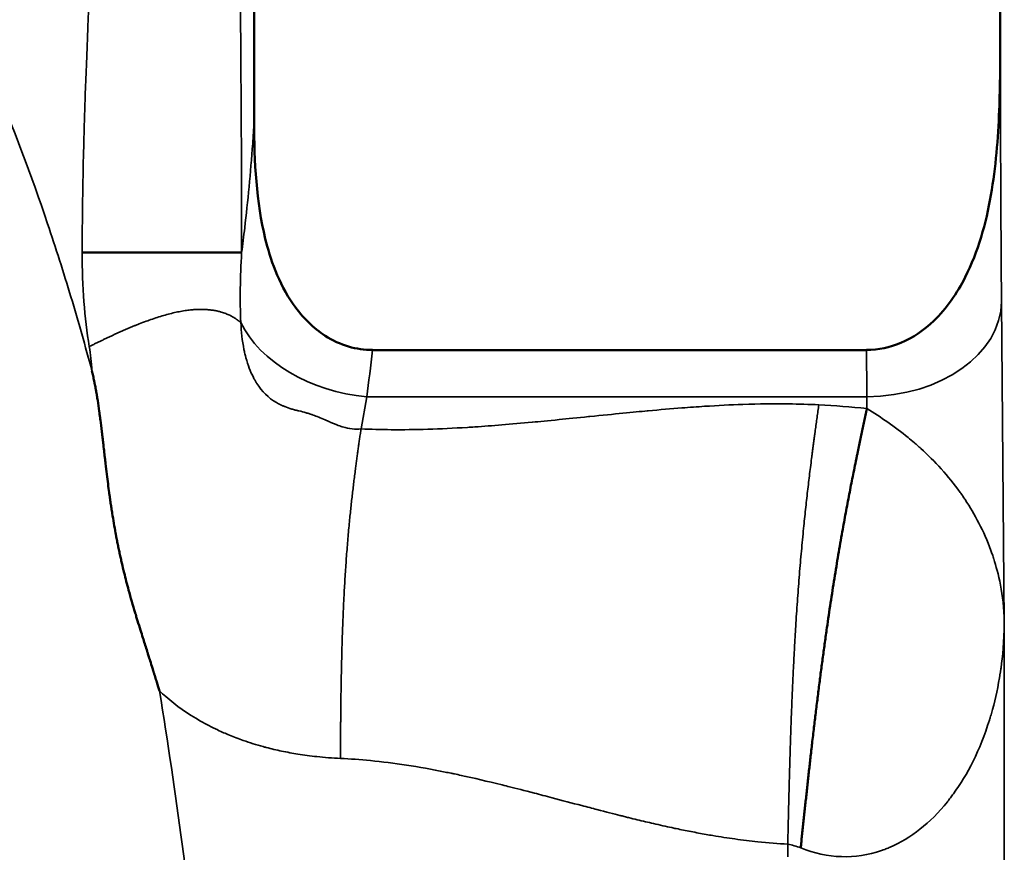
# Model space of a CAD drawing. Header units: millimetres. Extents: x -881 to 1078, y 520 to 1956.
# Tile 19 of 31: x 20 to 115, y 734 to 814. Entities that reach past the tile are written whole.
import ezdxf

# ---------------------------------------------------------------- set-up
doc = ezdxf.new("R2010")
doc.units = ezdxf.units.MM
doc.layers.add('Visible (ANSI)', color=7, linetype='Continuous', lineweight=50)
doc.layers.add('Visible Narrow (ANSI)', color=7, linetype='Continuous', lineweight=35)

msp = doc.modelspace()

# ---------------------------------------------------------------- linework, layer by layer
at = {"layer": 'Visible (ANSI)'}
for p, q in [((42.148, 804.387), (42.148, 850.396)), ((114.168, 850.396), (114.168, 812.68)), ((25.551, 791.736), (40.936, 791.736)), ((101.256, 782.331), (53.573, 782.331))]:
    msp.add_line(p, q, dxfattribs=at)
for points, degree, knots in [([(45.65, 568.08), (44.193, 570.988), (42.824, 573.923), (40.216, 579.833), (38.976, 582.808), (36.586, 588.785), (35.434, 591.786), (33.201, 597.811), (32.123, 600.835), (26.92, 616.013), (23.367, 628.343), (18.918, 647.106), (17.581, 653.406), (15.788, 662.92), (15.225, 666.102), (14.169, 672.487), (13.678, 675.686), (11.367, 691.703), (9.972, 704.59), (7.633, 723.882), (6.813, 730.306), (4.933, 743.114), (3.874, 749.499), (1.35, 762.202), (-0.114, 768.521), (-2.752, 777.927), (-3.708, 781.057), (-5.769, 787.227), (-6.876, 790.273), (-10.448, 799.282), (-13.164, 805.117), (-19.363, 816.394), (-22.846, 821.836), (-27.721, 828.371), (-28.724, 829.667), (-30.775, 832.221), (-31.821, 833.478), (-35.019, 837.186), (-37.231, 839.576), (-41.81, 844.201), (-44.176, 846.436), (-47.835, 849.676), (-49.692, 851.268), (-51.906, 853.078), (-53.024, 853.971), (-53.586, 854.415), (-53.828, 854.605), (-53.989, 854.731), (-54.071, 854.795), (-54.15, 854.857)], 3, [0, 0, 0, 0, 0.0096226, 0.0096226, 0.0192453, 0.0192453, 0.0288679, 0.0288679, 0.0384906, 0.0384906, 0.0769811, 0.0769811, 0.0962264, 0.0962264, 0.1058491, 0.1058491, 0.1154717, 0.1154717, 0.1539623, 0.1539623, 0.1732076, 0.1732076, 0.1924529, 0.1924529, 0.2116981, 0.2116981, 0.2213208, 0.2213208, 0.2309434, 0.2309434, 0.2501887, 0.2501887, 0.269434, 0.269434, 0.2742453, 0.2742453, 0.2790566, 0.2790566, 0.2886793, 0.2886793, 0.2983019, 0.2983019, 0.3031133, 0.3055189, 0.3067217, 0.3073232, 0.3076239, 0.3076239, 0.3079246, 0.3079246, 0.3079246, 0.3079246]), ([(114.168, 812.68), (114.168, 810.424), (114.153, 807.854), (113.952, 802.776), (113.734, 799.977), (112.788, 794.575), (112.028, 791.824), (109.995, 787.815), (108.993, 786.349), (106.808, 784.252), (105.745, 783.511), (103.508, 782.569), (102.396, 782.332), (101.256, 782.332)], 3, [-3.579555, -3.579555, -3.579555, -3.579555, -2.871621, -2.871621, -2.06465, -2.06465, -1.247081, -1.247081, -0.727486, -0.727486, -0.342045, -0.342045, 0, 0, 0, 0]), ([(53.573, 782.332), (52.791, 782.332), (52.019, 782.442), (50.461, 782.897), (49.699, 783.253), (47.88, 784.425), (46.837, 785.43), (44.481, 788.822), (43.686, 791.188), (42.354, 796.604), (42.148, 800.506), (42.148, 804.387)], 3, [-2.66836, -2.66836, -2.66836, -2.66836, -2.433887, -2.433887, -2.181512, -2.181512, -1.785126, -1.785126, -1.164291, -1.164291, -0.000006, -0.000006, -0.000006, -0.000006]), ([(33.006, 749.406), (32.929, 749.658), (32.844, 749.943), (32.747, 750.259), (32.699, 750.417), (32.647, 750.583), (32.594, 750.757), (32.567, 750.844), (32.539, 750.933), (32.511, 751.024), (32.497, 751.07), (32.483, 751.116), (32.468, 751.162), (32.461, 751.185), (32.454, 751.209), (32.446, 751.232), (32.44, 751.253), (32.433, 751.273), (32.427, 751.294), (32.421, 751.314), (32.409, 751.353), (32.399, 751.385), (32.219, 751.958), (32.081, 752.395), (31.986, 752.696), (31.937, 752.853), (31.899, 752.973), (31.873, 753.055), (31.859, 753.097), (31.849, 753.128), (31.842, 753.151), (31.839, 753.162), (31.836, 753.171), (31.834, 753.178), (31.832, 753.183), (31.831, 753.187), (31.83, 753.189), (31.829, 753.194), (31.795, 753.299), (31.773, 753.37), (31.645, 753.776), (31.523, 754.164), (31.407, 754.532), (31.327, 754.787), (31.25, 755.032), (31.177, 755.269), (31.079, 755.583), (30.986, 755.881), (30.899, 756.163), (30.856, 756.305), (30.814, 756.442), (30.773, 756.575), (30.753, 756.641), (30.733, 756.707), (30.713, 756.772), (30.703, 756.804), (30.693, 756.836), (30.684, 756.868), (30.675, 756.896), (30.667, 756.923), (30.659, 756.951), (30.657, 756.955), (30.657, 756.957), (30.655, 756.962), (30.433, 757.696), (30.224, 758.423), (30.03, 759.142), (29.878, 759.702), (29.734, 760.258), (29.599, 760.81), (29.521, 761.125), (29.447, 761.438), (29.375, 761.751), (29.339, 761.907), (29.303, 762.062), (29.268, 762.221), (29.233, 762.38), (29.198, 762.539), (29.163, 762.699), (29.128, 762.866), (29.092, 763.033), (29.058, 763.2), (29.026, 763.355), (28.994, 763.511), (28.963, 763.667), (28.931, 763.829), (28.899, 763.992), (28.867, 764.156), (28.851, 764.238), (28.836, 764.32), (28.82, 764.402), (28.812, 764.443), (28.805, 764.484), (28.797, 764.525), (28.789, 764.566), (28.781, 764.61), (28.774, 764.649), (28.658, 765.275), (28.549, 765.914), (28.445, 766.565), (28.419, 766.724), (28.394, 766.884), (28.37, 767.045), (28.344, 767.213), (28.319, 767.381), (28.294, 767.551), (28.269, 767.716), (28.245, 767.883), (28.221, 768.051), (28.209, 768.134), (28.197, 768.218), (28.186, 768.302), (28.18, 768.344), (28.174, 768.387), (28.168, 768.429), (28.163, 768.466), (28.158, 768.503), (28.153, 768.54), (28.152, 768.545), (28.151, 768.551), (28.151, 768.555), (28.078, 769.088), (28.003, 769.682), (27.923, 770.336), (27.884, 770.664), (27.843, 771.006), (27.801, 771.364), (27.78, 771.543), (27.759, 771.726), (27.737, 771.912), (27.73, 771.972), (27.723, 772.032), (27.716, 772.093), (27.712, 772.127), (27.709, 772.161), (27.705, 772.195), (27.699, 772.243), (27.694, 772.29), (27.688, 772.338), (27.685, 772.363), (27.683, 772.387), (27.68, 772.411), (27.677, 772.432), (27.675, 772.453), (27.673, 772.474), (27.67, 772.495), (27.67, 772.496), (27.669, 772.504), (27.652, 772.654), (27.626, 772.885), (27.59, 773.198), (27.571, 773.362), (27.55, 773.548), (27.525, 773.757), (27.513, 773.861), (27.5, 773.971), (27.487, 774.086), (27.48, 774.144), (27.473, 774.203), (27.466, 774.264), (27.462, 774.294), (27.459, 774.324), (27.455, 774.355), (27.453, 774.371), (27.451, 774.386), (27.45, 774.402), (27.449, 774.41), (27.448, 774.418), (27.447, 774.426), (27.446, 774.434), (27.445, 774.443), (27.444, 774.449), (27.396, 774.856), (27.351, 775.223), (27.309, 775.55), (27.292, 775.681), (27.276, 775.806), (27.26, 775.925), (27.257, 775.954), (27.253, 775.983), (27.249, 776.011), (27.24, 776.083), (27.23, 776.152), (27.221, 776.219), (27.217, 776.253), (27.212, 776.285), (27.208, 776.318), (27.206, 776.334), (27.204, 776.35), (27.201, 776.366), (27.2, 776.377), (27.198, 776.389), (27.197, 776.401), (27.196, 776.405), (27.196, 776.407), (27.195, 776.413), (27.145, 776.777), (27.094, 777.122), (27.044, 777.448), (27.018, 777.611), (26.993, 777.769), (26.968, 777.923), (26.955, 777.999), (26.942, 778.075), (26.93, 778.149), (26.923, 778.187), (26.917, 778.223), (26.911, 778.26), (26.908, 778.278), (26.904, 778.297), (26.901, 778.315), (26.899, 778.328), (26.896, 778.342), (26.894, 778.355), (26.893, 778.36), (26.893, 778.363), (26.892, 778.369), (26.86, 778.551), (26.828, 778.724), (26.797, 778.886), (26.782, 778.967), (26.766, 779.045), (26.751, 779.121), (26.743, 779.159), (26.736, 779.197), (26.728, 779.233), (26.721, 779.27), (26.714, 779.304), (26.706, 779.342), (26.672, 779.501), (26.636, 779.668), (26.598, 779.841), (26.564, 779.993), (26.529, 780.15), (26.492, 780.313)], 3, [0, 0, 0, 0, 0.03125, 0.03125, 0.03125, 0.046875, 0.046875, 0.046875, 0.054687, 0.054687, 0.054687, 0.058594, 0.058594, 0.058594, 0.060547, 0.060547, 0.060547, 0.062256, 0.062256, 0.062256, 0.0639, 0.0639, 0.0639, 0.09375, 0.09375, 0.09375, 0.109375, 0.109375, 0.109375, 0.117187, 0.117187, 0.117187, 0.121094, 0.121094, 0.121094, 0.124023, 0.124023, 0.124023, 0.129928, 0.129928, 0.129928, 0.16399, 0.16399, 0.16399, 0.1875, 0.1875, 0.1875, 0.21875, 0.21875, 0.21875, 0.234375, 0.234375, 0.234375, 0.242187, 0.242187, 0.242187, 0.246094, 0.246094, 0.246094, 0.249512, 0.249512, 0.249512, 0.25, 0.25, 0.25, 0.320271, 0.320271, 0.320271, 0.375, 0.375, 0.375, 0.40625, 0.40625, 0.40625, 0.421875, 0.421875, 0.421875, 0.4375, 0.4375, 0.4375, 0.453747, 0.453747, 0.453747, 0.46875, 0.46875, 0.46875, 0.484375, 0.484375, 0.484375, 0.492187, 0.492187, 0.492187, 0.496094, 0.496094, 0.496094, 0.5, 0.5, 0.5, 0.5625, 0.5625, 0.5625, 0.577801, 0.577801, 0.577801, 0.59375, 0.59375, 0.59375, 0.609375, 0.609375, 0.609375, 0.617187, 0.617187, 0.617187, 0.621094, 0.621094, 0.621094, 0.624512, 0.624512, 0.624512, 0.625, 0.625, 0.625, 0.6875, 0.6875, 0.6875, 0.71875, 0.71875, 0.71875, 0.734375, 0.734375, 0.734375, 0.73938, 0.73938, 0.73938, 0.742187, 0.742187, 0.742187, 0.746094, 0.746094, 0.746094, 0.748047, 0.748047, 0.748047, 0.749756, 0.749756, 0.749756, 0.751408, 0.751408, 0.751408, 0.78125, 0.78125, 0.78125, 0.796875, 0.796875, 0.796875, 0.804687, 0.804687, 0.804687, 0.808594, 0.808594, 0.808594, 0.810547, 0.810547, 0.810547, 0.811523, 0.811523, 0.811523, 0.812012, 0.812012, 0.812012, 0.8125, 0.8125, 0.8125, 0.84375, 0.84375, 0.84375, 0.856309, 0.856309, 0.856309, 0.859375, 0.859375, 0.859375, 0.867187, 0.867187, 0.867187, 0.871094, 0.871094, 0.871094, 0.873047, 0.873047, 0.873047, 0.874512, 0.874512, 0.874512, 0.875, 0.875, 0.875, 0.90625, 0.90625, 0.90625, 0.921875, 0.921875, 0.921875, 0.929687, 0.929687, 0.929687, 0.933594, 0.933594, 0.933594, 0.935547, 0.935547, 0.935547, 0.937012, 0.937012, 0.937012, 0.9375, 0.9375, 0.9375, 0.953125, 0.953125, 0.953125, 0.960937, 0.960937, 0.960937, 0.964844, 0.964844, 0.964844, 0.96875, 0.96875, 0.96875, 0.985449, 0.985449, 0.985449, 1, 1, 1, 1]), ([(94.899, 734.247), (95.377, 738.755), (95.855, 743.283), (97.03, 753.505), (98.39, 762.529), (99.935, 770.346), (100.616, 773.513), (101.293, 776.674)], 5, [0, 0, 0, 0, 0, 0, 0.5, 0.5, 1, 1, 1, 1, 1, 1])]:
    msp.add_open_spline(points, degree=degree, knots=knots, dxfattribs=at)
at = {"layer": 'Visible Narrow (ANSI)'}
for p, q in [((114.553, 756.03), (114.283, 787.015)), ((52.461, 774.71), (53.01, 777.822)), ((53.01, 777.822), (101.283, 777.822)), ((101.283, 777.822), (101.293, 776.674)), ((114.553, 756.03), (114.553, 695.396)), ((93.653, 733.396), (93.653, 734.612))]:
    msp.add_line(p, q, dxfattribs=at)
for centre, major_axis, ratio, start_param, end_param in [((101.283, 787.015), (13, 0.113), 0.707093, 4.706218, 6.270844), ((53.01, 787.015), (12.803, -2.257), 0.701674, 3.6076, 4.835487), ((92.554, 695.134), (5.023, 81.853), 0.999957, 6.237698, 6.294519), ((92.554, 652.707), (0, -82.007), 0.268281, 3.034818, 3.09164)]:
    msp.add_ellipse(centre, major_axis=major_axis, ratio=ratio, start_param=start_param, end_param=end_param, dxfattribs=at)
for points, degree, knots in [([(-36.159, 878.105), (-28.35, 871.944), (-21.089, 865.232), (-14.433, 857.911), (-12.769, 856.081), (-11.142, 854.213), (-9.555, 852.306), (-8.761, 851.352), (-7.977, 850.389), (-7.203, 849.416), (-6.428, 848.443), (-5.665, 847.461), (-4.914, 846.474), (-1.912, 842.525), (0.891, 838.474), (3.506, 834.327), (8.734, 826.031), (13.202, 817.347), (16.999, 808.318), (18.898, 803.804), (20.629, 799.205), (22.208, 794.527), (22.997, 792.188), (23.749, 789.827), (24.464, 787.453), (25.178, 785.079), (25.853, 782.699), (26.492, 780.313)], 3, [0, 0, 0, 0, 0.0296537, 0.0296537, 0.0296537, 0.0370671, 0.0370671, 0.0370671, 0.0407738, 0.0407738, 0.0407738, 0.0444805, 0.0444805, 0.0444805, 0.0593073, 0.0593073, 0.0593073, 0.088961, 0.088961, 0.088961, 0.1037878, 0.1037878, 0.1037878, 0.1112012, 0.1112012, 0.1112012, 0.1186146, 0.1186146, 0.1186146, 0.1186146]), ([(25.551, 791.736), (25.551, 793.909), (25.573, 796.217), (25.619, 798.661), (25.641, 799.883), (25.67, 801.14), (25.704, 802.429), (25.721, 803.074), (25.739, 803.728), (25.759, 804.39), (25.779, 805.047), (25.8, 805.712), (25.823, 806.385), (25.823, 806.391), (25.823, 806.398), (25.823, 806.401), (25.932, 809.66), (26.132, 814.549), (26.423, 821.066), (26.568, 824.325), (26.694, 827.176), (26.794, 829.621), (26.844, 830.843), (26.887, 831.963), (26.925, 832.981), (26.944, 833.491), (26.962, 833.974), (26.978, 834.433), (26.986, 834.662), (26.994, 834.885), (27.001, 835.101), (27.005, 835.209), (27.009, 835.316), (27.012, 835.421), (27.014, 835.473), (27.016, 835.525), (27.017, 835.577), (27.018, 835.605), (27.019, 835.632), (27.02, 835.66), (27.021, 835.679), (27.021, 835.698), (27.022, 835.717), (27.022, 835.721), (27.022, 835.723), (27.023, 835.731), (27.204, 841.162), (27.295, 846.051), (27.295, 850.396)], 3, [0, 0, 0, 0, 0.125, 0.125, 0.125, 0.1875, 0.1875, 0.1875, 0.21875, 0.21875, 0.21875, 0.249756, 0.249756, 0.249756, 0.25, 0.25, 0.25, 0.5, 0.5, 0.5, 0.625, 0.625, 0.625, 0.6875, 0.6875, 0.6875, 0.71875, 0.71875, 0.71875, 0.734375, 0.734375, 0.734375, 0.742187, 0.742187, 0.742187, 0.746094, 0.746094, 0.746094, 0.748187, 0.748187, 0.748187, 0.749627, 0.749627, 0.749627, 0.75, 0.75, 0.75, 1, 1, 1, 1]), ([(40.632, 850.396), (40.632, 846.055), (40.648, 841.172), (40.679, 835.747), (40.679, 835.742), (40.679, 835.734), (40.679, 835.731), (40.698, 832.472), (40.733, 827.584), (40.784, 821.066), (40.834, 814.555), (40.869, 809.67), (40.888, 806.411), (40.888, 806.39), (40.888, 806.349), (40.889, 806.315), (40.92, 800.918), (40.936, 796.059), (40.936, 791.736)], 3, [0, 0, 0, 0, 0.249756, 0.249756, 0.249756, 0.25, 0.25, 0.25, 0.5, 0.5, 0.5, 0.749756, 0.749756, 0.749756, 0.751318, 0.751318, 0.751318, 1, 1, 1, 1]), ([(114.283, 787.015), (114.264, 789.19), (114.247, 791.579), (114.232, 794.137), (114.217, 796.695), (114.204, 799.421), (114.194, 802.263), (114.184, 805.105), (114.176, 808.063), (114.171, 811.08), (114.17, 811.611), (114.169, 812.145), (114.168, 812.68)], 3, [2.3561945, 2.3561945, 2.3561945, 2.3561945, 2.552544, 2.552544, 2.552544, 2.7488936, 2.7488936, 2.7488936, 2.9452431, 2.9452431, 2.9452431, 2.979857, 2.979857, 2.979857, 2.979857]), ([(42.148, 804.387), (42.103, 803.672), (42.055, 802.964), (42.004, 802.263), (41.795, 799.402), (41.536, 796.67), (41.238, 794.137), (41.141, 793.315), (41.04, 792.515), (40.936, 791.736)], 3, [0.3440792, 0.3440792, 0.3440792, 0.3440792, 0.3921409, 0.3921409, 0.3921409, 0.5882351, 0.5882351, 0.5882351, 0.6518362, 0.6518362, 0.6518362, 0.6518362]), ([(26.228, 782.665), (28.045, 783.553), (29.862, 784.441), (33.804, 786.076), (37.343, 786.812), (39.838, 785.857), (40.357, 785.341), (40.861, 784.995)], 5, [0, 0, 0, 0, 0, 0, 0.5, 0.5, 1, 1, 1, 1, 1, 1]), ([(40.861, 784.995), (40.899, 784.094), (40.993, 783.222), (41.162, 782.386), (41.19, 782.247), (41.22, 782.109), (41.253, 781.972), (41.269, 781.903), (41.286, 781.835), (41.303, 781.767), (41.312, 781.733), (41.32, 781.699), (41.329, 781.665), (41.334, 781.648), (41.338, 781.631), (41.343, 781.614), (41.345, 781.606), (41.347, 781.597), (41.35, 781.589), (41.352, 781.581), (41.355, 781.571), (41.357, 781.564), (41.544, 780.879), (41.785, 780.244), (42.086, 779.665), (42.136, 779.569), (42.188, 779.474), (42.242, 779.38), (42.269, 779.334), (42.296, 779.288), (42.324, 779.242), (42.337, 779.219), (42.351, 779.196), (42.365, 779.173), (42.372, 779.162), (42.379, 779.151), (42.386, 779.139), (42.39, 779.134), (42.394, 779.128), (42.397, 779.122), (42.401, 779.117), (42.405, 779.109), (42.408, 779.105), (42.897, 778.334), (43.519, 777.707), (44.29, 777.254), (44.418, 777.178), (44.55, 777.108), (44.687, 777.042), (44.755, 777.009), (44.825, 776.978), (44.895, 776.947), (44.93, 776.932), (44.966, 776.917), (45.001, 776.903), (45.019, 776.896), (45.037, 776.888), (45.055, 776.881), (45.068, 776.876), (45.082, 776.871), (45.096, 776.866), (45.1, 776.864), (45.106, 776.862), (45.109, 776.86), (45.326, 776.777), (45.548, 776.701), (45.775, 776.633), (45.888, 776.599), (46.002, 776.566), (46.118, 776.536), (46.175, 776.52), (46.233, 776.506), (46.291, 776.491), (46.321, 776.484), (46.35, 776.477), (46.379, 776.47), (46.408, 776.463), (46.439, 776.456), (46.467, 776.45), (46.692, 776.398), (46.921, 776.339), (47.152, 776.271), (47.268, 776.237), (47.384, 776.201), (47.501, 776.163), (47.56, 776.144), (47.618, 776.125), (47.677, 776.105), (47.707, 776.095), (47.736, 776.085), (47.766, 776.075), (47.781, 776.07), (47.795, 776.064), (47.81, 776.059), (47.825, 776.054), (47.841, 776.048), (47.855, 776.044), (48.177, 775.93), (48.559, 775.77), (49.004, 775.577), (49.078, 775.544), (49.154, 775.511), (49.232, 775.477), (49.271, 775.46), (49.31, 775.443), (49.35, 775.425), (49.37, 775.417), (49.389, 775.408), (49.41, 775.399), (49.42, 775.395), (49.43, 775.39), (49.44, 775.386), (49.447, 775.383), (49.455, 775.379), (49.463, 775.376), (49.48, 775.368), (49.516, 775.353), (49.545, 775.34), (49.934, 775.171), (50.226, 775.061), (50.415, 774.993), (50.449, 774.981), (50.479, 774.971), (50.507, 774.962), (50.52, 774.957), (50.533, 774.953), (50.545, 774.949), (50.551, 774.947), (50.557, 774.945), (50.562, 774.943), (50.567, 774.942), (50.572, 774.94), (50.576, 774.939), (50.585, 774.936), (50.643, 774.918), (50.678, 774.907), (51.32, 774.714), (51.917, 774.654), (52.461, 774.71)], 3, [0, 0, 0, 0, 0.09375, 0.09375, 0.09375, 0.109375, 0.109375, 0.109375, 0.117187, 0.117187, 0.117187, 0.121094, 0.121094, 0.121094, 0.123047, 0.123047, 0.123047, 0.124023, 0.124023, 0.124023, 0.125, 0.125, 0.125, 0.21875, 0.21875, 0.21875, 0.234375, 0.234375, 0.234375, 0.242187, 0.242187, 0.242187, 0.246094, 0.246094, 0.246094, 0.248047, 0.248047, 0.248047, 0.249023, 0.249023, 0.249023, 0.25, 0.25, 0.25, 0.4375, 0.4375, 0.4375, 0.46875, 0.46875, 0.46875, 0.484375, 0.484375, 0.484375, 0.492187, 0.492187, 0.492187, 0.496094, 0.496094, 0.496094, 0.499023, 0.499023, 0.499023, 0.5, 0.5, 0.5, 0.5625, 0.5625, 0.5625, 0.59375, 0.59375, 0.59375, 0.609375, 0.609375, 0.609375, 0.617188, 0.617188, 0.617188, 0.625, 0.625, 0.625, 0.6875, 0.6875, 0.6875, 0.71875, 0.71875, 0.71875, 0.734375, 0.734375, 0.734375, 0.742188, 0.742188, 0.742188, 0.746094, 0.746094, 0.746094, 0.75, 0.75, 0.75, 0.84375, 0.84375, 0.84375, 0.859375, 0.859375, 0.859375, 0.867188, 0.867188, 0.867188, 0.871094, 0.871094, 0.871094, 0.873047, 0.873047, 0.873047, 0.874512, 0.874512, 0.874512, 0.87777, 0.87777, 0.87777, 0.921875, 0.921875, 0.921875, 0.929688, 0.929688, 0.929688, 0.933594, 0.933594, 0.933594, 0.935547, 0.935547, 0.935547, 0.937256, 0.937256, 0.937256, 0.940495, 0.940495, 0.940495, 1, 1, 1, 1]), ([(52.461, 774.71), (53.399, 774.669), (54.373, 774.644), (55.383, 774.636), (57.648, 774.62), (60.095, 774.695), (62.725, 774.857), (62.962, 774.872), (63.201, 774.887), (63.441, 774.903), (63.449, 774.903), (63.459, 774.904), (63.465, 774.904), (65.094, 775.013), (66.936, 775.163), (68.99, 775.355), (68.995, 775.355), (69, 775.356), (69.003, 775.356), (69.657, 775.417), (70.517, 775.5), (71.584, 775.606), (72.41, 775.688), (73.359, 775.785), (74.432, 775.894), (74.471, 775.898), (74.512, 775.902), (74.55, 775.906), (76.966, 776.152), (78.813, 776.334), (80.091, 776.452), (80.11, 776.453), (80.147, 776.457), (80.177, 776.46), (81.321, 776.565), (82.401, 776.657), (83.419, 776.735), (84.188, 776.794), (84.921, 776.846), (85.618, 776.891), (85.624, 776.891), (85.629, 776.891), (85.637, 776.892), (86.904, 776.972), (88.131, 777.034), (89.318, 777.074), (90.854, 777.127), (92.323, 777.145), (93.724, 777.128), (94.734, 777.116), (95.709, 777.085), (96.649, 777.038)], 3, [0, 0, 0, 0, 0.072453, 0.072453, 0.072453, 0.23486, 0.23486, 0.23486, 0.249512, 0.249512, 0.249512, 0.25, 0.25, 0.25, 0.374756, 0.374756, 0.374756, 0.375, 0.375, 0.375, 0.444374, 0.444374, 0.444374, 0.498047, 0.498047, 0.498047, 0.5, 0.5, 0.5, 0.624756, 0.624756, 0.624756, 0.626616, 0.626616, 0.626616, 0.696596, 0.696596, 0.696596, 0.749512, 0.749512, 0.749512, 0.75, 0.75, 0.75, 0.827428, 0.827428, 0.827428, 0.92769, 0.92769, 0.92769, 1, 1, 1, 1]), ([(93.653, 734.612), (93.756, 739.167), (93.859, 743.723), (94.188, 753.891), (94.821, 762.857), (95.758, 770.623), (96.203, 773.831), (96.649, 777.038)], 5, [0, 0, 0, 0, 0, 0, 0.5, 0.5, 1, 1, 1, 1, 1, 1]), ([(101.293, 776.674), (102.649, 775.834), (103.99, 774.909), (105.258, 773.881), (105.47, 773.71), (105.679, 773.536), (105.886, 773.359), (105.989, 773.27), (106.092, 773.181), (106.195, 773.091), (106.246, 773.046), (106.297, 773.001), (106.348, 772.955), (106.373, 772.932), (106.398, 772.91), (106.424, 772.887), (106.437, 772.875), (106.449, 772.864), (106.462, 772.853), (106.474, 772.841), (106.488, 772.829), (106.5, 772.818), (107.846, 771.598), (109.145, 770.188), (110.292, 768.583), (110.374, 768.469), (110.456, 768.353), (110.536, 768.236), (110.576, 768.178), (110.616, 768.119), (110.656, 768.06), (110.676, 768.031), (110.696, 768.002), (110.716, 767.972), (110.725, 767.957), (110.735, 767.942), (110.745, 767.928), (110.753, 767.916), (110.76, 767.905), (110.767, 767.894), (110.77, 767.891), (110.773, 767.886), (110.775, 767.883), (111.701, 766.486), (112.576, 764.851), (113.256, 762.979), (113.304, 762.846), (113.352, 762.711), (113.398, 762.575), (113.421, 762.507), (113.444, 762.438), (113.467, 762.37), (113.478, 762.335), (113.489, 762.301), (113.501, 762.266), (113.506, 762.249), (113.512, 762.232), (113.517, 762.214), (113.522, 762.199), (113.527, 762.184), (113.532, 762.169), (113.533, 762.167), (113.534, 762.164), (113.534, 762.163), (113.959, 760.831), (114.503, 758.787), (114.553, 756.03)], 3, [0, 0, 0, 0, 0.1875, 0.1875, 0.1875, 0.21875, 0.21875, 0.21875, 0.234375, 0.234375, 0.234375, 0.242188, 0.242188, 0.242188, 0.246094, 0.246094, 0.246094, 0.248047, 0.248047, 0.248047, 0.25, 0.25, 0.25, 0.46875, 0.46875, 0.46875, 0.484375, 0.484375, 0.484375, 0.492188, 0.492188, 0.492188, 0.496094, 0.496094, 0.496094, 0.498047, 0.498047, 0.498047, 0.499512, 0.499512, 0.499512, 0.5, 0.5, 0.5, 0.71875, 0.71875, 0.71875, 0.734375, 0.734375, 0.734375, 0.742188, 0.742188, 0.742188, 0.746094, 0.746094, 0.746094, 0.748047, 0.748047, 0.748047, 0.749756, 0.749756, 0.749756, 0.75, 0.75, 0.75, 1, 1, 1, 1]), ([(50.473, 742.89), (50.493, 746.308), (50.513, 749.727), (50.645, 757.351), (51.065, 764.077), (51.773, 769.902), (52.117, 772.306), (52.461, 774.71)], 5, [0, 0, 0, 0, 0, 0, 0.5, 0.5, 1, 1, 1, 1, 1, 1]), ([(114.553, 756.03), (114.54, 754.149), (114.382, 752.685), (114.238, 751.641), (114.227, 751.566), (114.217, 751.494), (114.207, 751.423), (114.202, 751.388), (114.197, 751.354), (114.192, 751.32), (114.189, 751.302), (114.187, 751.286), (114.184, 751.269), (114.183, 751.26), (114.182, 751.252), (114.181, 751.244), (114.18, 751.237), (114.179, 751.231), (114.178, 751.225), (114.175, 751.21), (114.171, 751.18), (114.167, 751.155), (113.969, 749.86), (113.709, 748.684), (113.422, 747.627), (113.373, 747.448), (113.323, 747.273), (113.273, 747.1), (113.248, 747.014), (113.223, 746.929), (113.197, 746.845), (113.185, 746.802), (113.172, 746.76), (113.159, 746.719), (113.153, 746.698), (113.146, 746.677), (113.14, 746.656), (113.135, 746.641), (113.13, 746.625), (113.125, 746.61), (113.124, 746.604), (113.123, 746.6), (113.12, 746.594), (112.215, 743.687), (110.976, 741.308), (109.637, 739.457), (109.541, 739.325), (109.445, 739.196), (109.348, 739.069), (109.3, 739.005), (109.252, 738.943), (109.203, 738.88), (109.179, 738.849), (109.154, 738.819), (109.13, 738.788), (109.118, 738.773), (109.106, 738.757), (109.094, 738.742), (109.085, 738.731), (109.075, 738.719), (109.066, 738.708), (109.063, 738.704), (109.061, 738.701), (109.057, 738.696), (107.398, 736.63), (105.501, 735.171), (103.538, 734.318), (103.397, 734.257), (103.257, 734.199), (103.116, 734.144), (103.046, 734.117), (102.975, 734.091), (102.904, 734.065), (102.869, 734.052), (102.834, 734.039), (102.799, 734.027), (102.781, 734.02), (102.763, 734.014), (102.746, 734.008), (102.737, 734.005), (102.728, 734.002), (102.719, 733.999), (102.71, 733.996), (102.702, 733.993), (102.692, 733.99), (100.167, 733.123), (97.497, 733.209), (94.899, 734.247)], 3, [0, 0, 0, 0, 0.109375, 0.109375, 0.109375, 0.117187, 0.117187, 0.117187, 0.121094, 0.121094, 0.121094, 0.123047, 0.123047, 0.123047, 0.124023, 0.124023, 0.124023, 0.124756, 0.124756, 0.124756, 0.126512, 0.126512, 0.126512, 0.21875, 0.21875, 0.21875, 0.234375, 0.234375, 0.234375, 0.242187, 0.242187, 0.242187, 0.246094, 0.246094, 0.246094, 0.248047, 0.248047, 0.248047, 0.249512, 0.249512, 0.249512, 0.25, 0.25, 0.25, 0.46875, 0.46875, 0.46875, 0.484375, 0.484375, 0.484375, 0.492187, 0.492187, 0.492187, 0.496094, 0.496094, 0.496094, 0.498047, 0.498047, 0.498047, 0.499512, 0.499512, 0.499512, 0.5, 0.5, 0.5, 0.71875, 0.71875, 0.71875, 0.734375, 0.734375, 0.734375, 0.742187, 0.742187, 0.742187, 0.746094, 0.746094, 0.746094, 0.748047, 0.748047, 0.748047, 0.749023, 0.749023, 0.749023, 0.75, 0.75, 0.75, 1, 1, 1, 1]), ([(50.473, 742.89), (49.701, 742.925), (48.941, 742.982), (48.196, 743.061), (47.577, 743.128), (46.965, 743.209), (46.363, 743.306), (45.836, 743.39), (45.315, 743.487), (44.802, 743.595), (44.299, 743.701), (43.802, 743.818), (43.312, 743.947), (43.203, 743.976), (43.084, 744.008), (43.01, 744.028), (42.352, 744.209), (41.714, 744.408), (41.097, 744.624), (40.641, 744.785), (40.195, 744.954), (39.761, 745.133), (39.379, 745.291), (39.006, 745.455), (38.641, 745.627), (38.636, 745.63), (38.63, 745.633), (38.625, 745.635), (38.051, 745.906), (37.501, 746.193), (36.97, 746.497), (35.738, 747.202), (34.619, 747.992), (33.615, 748.861), (33.408, 749.04), (33.205, 749.222), (33.006, 749.406)], 3, [0, 0, 0, 0, 0.0735565, 0.0735565, 0.0735565, 0.1347215, 0.1347215, 0.1347215, 0.1883041, 0.1883041, 0.1883041, 0.2408769, 0.2408769, 0.2408769, 0.2524744, 0.2524744, 0.2524744, 0.3556967, 0.3556967, 0.3556967, 0.4319762, 0.4319762, 0.4319762, 0.4990234, 0.4990234, 0.4990234, 0.5, 0.5, 0.5, 0.6314876, 0.6314876, 0.6314876, 0.9369398, 0.9369398, 0.9369398, 0.9999049, 0.9999049, 0.9999049, 0.9999049]), ([(33.006, 749.406), (34.619, 739.558), (35.893, 729.655), (37.082, 719.739), (38.272, 709.822), (39.374, 699.892), (40.68, 689.994), (41.333, 685.046), (42.039, 680.106), (42.838, 675.181), (43.637, 670.257), (44.523, 665.356), (45.501, 660.484), (47.456, 650.743), (49.776, 641.113), (52.482, 631.59)], 3, [0.1503344, 0.1503344, 0.1503344, 0.1503344, 0.1804226, 0.1804226, 0.1804226, 0.2105108, 0.2105108, 0.2105108, 0.2255549, 0.2255549, 0.2255549, 0.240599, 0.240599, 0.240599, 0.2706778, 0.2706778, 0.2706778, 0.2706778]), ([(93.653, 734.612), (92.721, 734.659), (91.757, 734.734), (90.76, 734.839), (90.037, 734.914), (89.296, 735.005), (88.538, 735.111), (87.851, 735.207), (87.15, 735.315), (86.434, 735.436), (86.211, 735.474), (85.986, 735.513), (85.76, 735.553), (85.285, 735.637), (84.803, 735.727), (84.316, 735.822), (84.072, 735.869), (83.827, 735.918), (83.58, 735.968), (83.35, 736.015), (83.119, 736.063), (82.886, 736.112), (82.715, 736.149), (82.601, 736.173), (82.462, 736.203), (81.894, 736.325), (81.3, 736.457), (80.683, 736.6), (80.177, 736.717), (79.655, 736.84), (79.116, 736.971), (78.846, 737.036), (78.573, 737.103), (78.295, 737.172), (78.156, 737.206), (78.016, 737.241), (77.875, 737.276), (77.805, 737.294), (77.734, 737.311), (77.663, 737.329), (77.625, 737.339), (77.588, 737.348), (77.55, 737.358), (77.524, 737.364), (77.498, 737.371), (77.471, 737.377), (77.464, 737.379), (77.453, 737.382), (77.449, 737.383), (76.869, 737.529), (76.131, 737.718), (75.234, 737.951), (74.786, 738.068), (74.298, 738.196), (73.77, 738.335), (72.882, 738.569), (71.821, 738.85), (70.909, 739.091), (70.295, 739.253), (69.727, 739.402), (69.204, 739.538), (68.244, 739.788), (67.437, 739.993), (66.783, 740.157), (66.62, 740.198), (66.325, 740.272), (66.072, 740.334), (64.657, 740.683), (63.344, 740.989), (62.132, 741.251), (61.911, 741.299), (61.694, 741.345), (61.481, 741.39), (61.382, 741.411), (61.281, 741.432), (61.16, 741.457), (60.967, 741.497), (60.774, 741.536), (60.582, 741.575), (58.016, 742.09), (55.612, 742.461), (53.369, 742.681), (52.372, 742.78), (51.406, 742.849), (50.473, 742.89)], 3, [0, 0, 0, 0, 0.07244, 0.07244, 0.07244, 0.125, 0.125, 0.125, 0.172637, 0.172637, 0.172637, 0.1875, 0.1875, 0.1875, 0.21875, 0.21875, 0.21875, 0.234375, 0.234375, 0.234375, 0.24893, 0.24893, 0.24893, 0.259676, 0.259676, 0.259676, 0.303417, 0.303417, 0.303417, 0.339209, 0.339209, 0.339209, 0.357104, 0.357104, 0.357104, 0.366052, 0.366052, 0.366052, 0.370526, 0.370526, 0.370526, 0.372895, 0.372895, 0.372895, 0.374533, 0.374533, 0.374533, 0.375, 0.375, 0.375, 0.4375, 0.4375, 0.4375, 0.46875, 0.46875, 0.46875, 0.521364, 0.521364, 0.521364, 0.556802, 0.556802, 0.556802, 0.621802, 0.621802, 0.621802, 0.638034, 0.638034, 0.638034, 0.728802, 0.728802, 0.728802, 0.745314, 0.745314, 0.745314, 0.752915, 0.752915, 0.752915, 0.765059, 0.765059, 0.765059, 0.927676, 0.927676, 0.927676, 1, 1, 1, 1])]:
    msp.add_open_spline(points, degree=degree, knots=knots, dxfattribs=at)
for points in [[(26.228, 782.665), (25.777, 785.427), (25.551, 788.451), (25.551, 791.736)], [(40.936, 791.736), (40.801, 789.356), (40.751, 787.112), (40.861, 784.995)], [(26.492, 780.313), (26.436, 781.147), (26.349, 781.929), (26.228, 782.665)], [(53.01, 777.822), (53.206, 779.242), (53.394, 780.748), (53.573, 782.332)], [(101.256, 782.332), (101.264, 780.761), (101.274, 779.255), (101.283, 777.822)]]:
    msp.add_open_spline(points, degree=3, dxfattribs=at)

doc.saveas('drawing.dxf')
